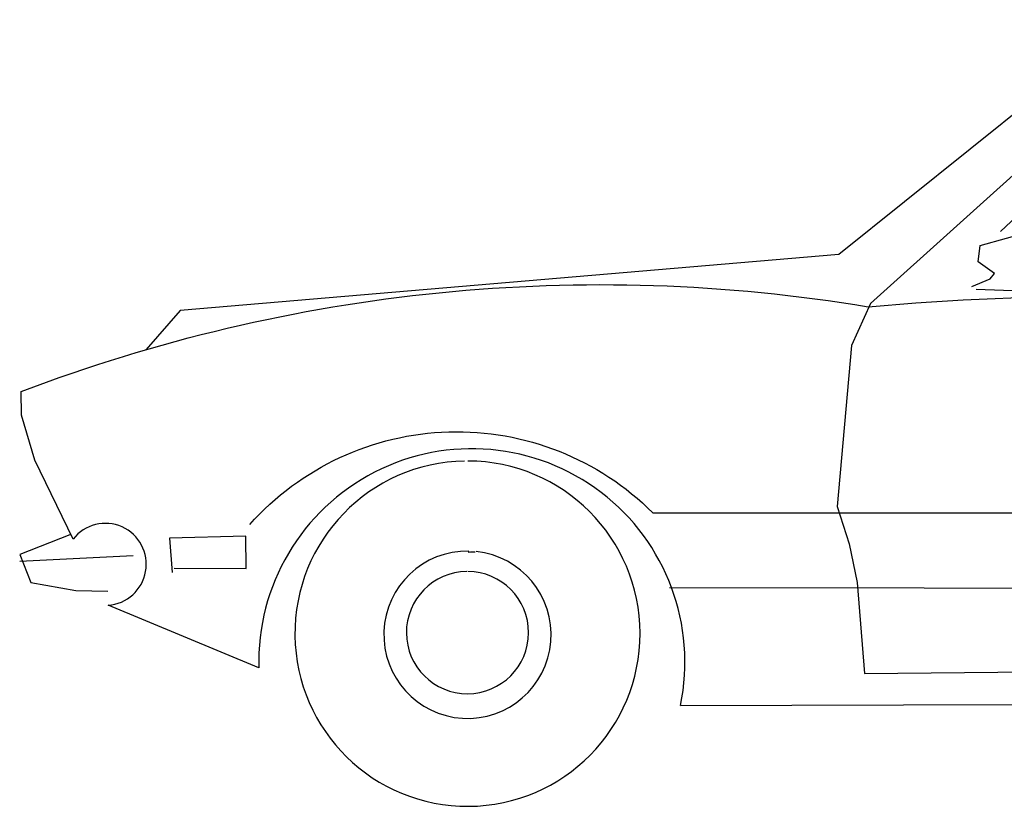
# Model space of a CAD drawing. Extents: x 149 to 250, y -977 to -912.
# Tile 131 of 156: x 209.15 to 211.08, y -929.85 to -928.31. Entities that reach past the tile are written whole.
import ezdxf

# ---------------------------------------------------------------- set-up
doc = ezdxf.new("R2010")
doc.units = 0
doc.header["$MEASUREMENT"] = 0
doc.layers.get('0').update_dxf_attribs({"linetype": 'CONTINUOUS'})

# ---------------------------------------------------------------- blocks, each defined once
blk = doc.blocks.new('AUTOMOV2')
for points in [[(-1.335688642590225, 0.1976111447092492), (0.6311949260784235, 0.2031138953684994, -1.131322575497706), (1.461632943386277, 0.3713567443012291), (1.497375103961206, 0.3696226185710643), (1.970801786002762, 0.5152837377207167), (2.024727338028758, 0.7890240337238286), (2.118893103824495, 0.8278175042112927), (2.103543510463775, 1.094541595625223, -0.1544952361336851), (1.50795102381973, 1.180883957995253, 0.1127157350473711), (0.4265970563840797, 1.503899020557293, 0.09040745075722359), (-0.5105425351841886, 1.494268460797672), (-1.025352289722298, 1.081300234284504), (-2.316603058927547, 0.9713647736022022), (-2.383064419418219, 0.8950302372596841)], [(0.3496080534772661, 1.429557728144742, 0.06546794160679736), (-0.4553712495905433, 1.442299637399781), (-0.9634239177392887, 0.9852707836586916), (-1.000403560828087, 0.9029349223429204), (-1.028682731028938, 0.5874295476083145), (-1.004813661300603, 0.5141247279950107), (-0.989327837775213, 0.4386323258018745), (-0.9748851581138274, 0.2601590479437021), (0.3972048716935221, 0.2742593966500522), (0.3935489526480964, 0.4255249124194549), (0.3841724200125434, 0.5199929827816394), (0.4088902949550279, 0.5685799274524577), (0.3753490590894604, 0.9696087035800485), (0.3326986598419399, 1.0301119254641), (0.3434123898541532, 1.418986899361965)], [(-1.335688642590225, 0.1976111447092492, 1.124536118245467), (-2.1623062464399, 0.2710722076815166), (-2.457771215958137, 0.3941217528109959, 1.540729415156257), (-2.526348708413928, 0.5237057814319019), (-2.60148894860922, 0.6784395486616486), (-2.627610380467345, 0.7664312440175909), (-2.62808543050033, 0.8126578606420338, -0.1333400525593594), (-0.9675615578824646, 0.9789239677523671, -0.05670751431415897), (0.02661300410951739, 0.9597206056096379, -0.05670751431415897)], [(-2.179908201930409, 0.5524831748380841, -0.4304838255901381), (-1.390004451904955, 0.5753106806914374), (0.6189680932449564, 0.5749416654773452, -0.5136827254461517), (1.422889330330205, 0.6651590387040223), (2.004578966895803, 0.7047597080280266)], [(-1.758795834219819, 0.6765923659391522, 212.8883517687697), (-1.752439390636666, 0.6766374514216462, 212.8883517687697)], [(-1.738049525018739, 0.4981838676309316, 0.01997783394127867), (-1.750631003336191, 0.497719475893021, -0.9999999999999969), (-1.750656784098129, 0.4980543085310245, -0.0384410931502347), (-1.750656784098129, 0.4980543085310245, 1.000000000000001), (-1.750656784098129, 0.4980543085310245, 0.0051381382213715), (-1.75067837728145, 0.5001555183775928, 45.36645480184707), (-1.736254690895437, 0.4992971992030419, 45.36645480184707)], [(-1.754470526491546, 0.46018934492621, 240.0208318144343), (-1.752474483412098, 0.4601932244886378, 240.0208318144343)]]:
    blk.add_lwpolyline(points, format="xyb")
for points in [[(-0.5732034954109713, 1.048120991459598), (-0.403005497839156, 1.049870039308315), (0.2673452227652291, 1.050454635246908), (0.2972937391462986, 1.40800580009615), (-0.4046183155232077, 1.411299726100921), (-0.7085014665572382, 1.126585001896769)], [(-0.7641328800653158, 1.018840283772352), (-0.728563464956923, 1.033915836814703), (-0.7202665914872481, 1.044508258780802), (-0.7520222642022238, 1.067297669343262), (-0.7481437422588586, 1.09885900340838), (-0.5930860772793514, 1.14248109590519), (-0.5673965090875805, 1.096513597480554), (-0.573181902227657, 1.04601978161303), (-0.6698807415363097, 1.049228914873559), (-0.6633611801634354, 1.028281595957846), (-0.6127162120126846, 1.007787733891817), (-0.7556632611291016, 1.012623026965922)], [(-2.532738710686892, 0.5320458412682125), (-2.631106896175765, 0.4932091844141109), (-2.60953337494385, 0.4387936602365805), (-2.521109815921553, 0.4228908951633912), (-2.458051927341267, 0.4214374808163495)], [(-2.328230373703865, 0.4669016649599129), (-2.187427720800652, 0.4662471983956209), (-2.188075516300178, 0.5292834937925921), (-2.337239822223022, 0.5256491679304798), (-2.332346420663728, 0.4584536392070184)], [(-2.630977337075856, 0.480601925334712), (-2.40833546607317, 0.491295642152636)], [(-1.356974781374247, 0.4285498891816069), (0.6394120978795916, 0.4259501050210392)]]:
    blk.add_lwpolyline(points)

msp = doc.modelspace()

# ---------------------------------------------------------------- block references
msp.add_blockref('AUTOMOV2', (211.7764342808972, -929.8536155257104))

doc.saveas('drawing.dxf')
